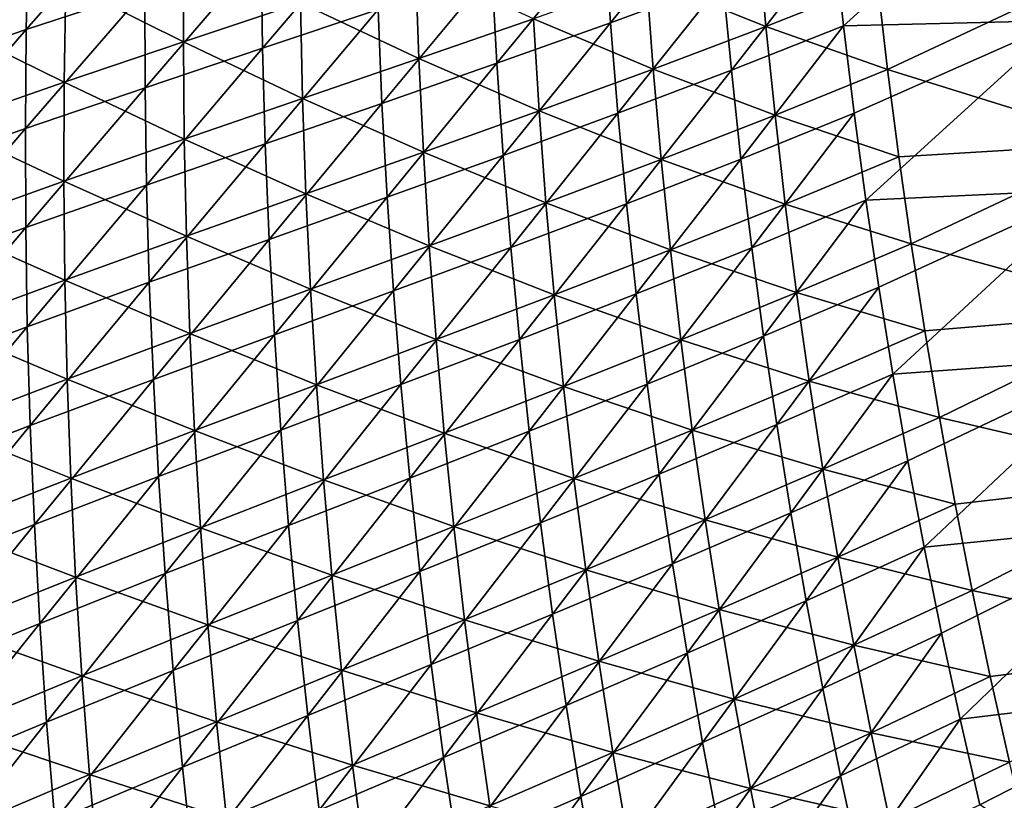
# Model space of a CAD drawing. Header units: metres. Extents: x -1 to 1402, y -1402 to 1.
# Tile 116 of 256: x 129 to 200, y -846 to -789. Entities that reach past the tile are written whole.
import ezdxf

# ---------------------------------------------------------------- set-up
doc = ezdxf.new("R2010")
doc.units = ezdxf.units.M

msp = doc.modelspace()

# ---------------------------------------------------------------- linework, layer by layer
at = {"layer": 'None0'}
for points in [[(187.415466, -783.318481, -422.86795), (202.206619, -776.933655, -476.078735), (188.103165, -789.648315, -422.851593)], [(202.206619, -776.933655, -476.078735), (204.003128, -789.283447, -476.329742), (188.103165, -789.648315, -422.851593)], [(137.648224, -780.059814, -253.864624), (137.577515, -787.099365, -253.835327), (129.014542, -789.927002, -225.915344)], [(137.648224, -780.059814, -253.864624), (129.014542, -789.927002, -225.915344), (129.175293, -782.763, -225.944077)], [(171.258469, -789.436157, -366.192841), (170.808167, -782.879761, -366.21582), (178.848373, -779.986389, -394.522034)], [(178.848373, -779.986389, -394.522034), (179.378571, -786.432007, -394.501923), (171.258469, -789.436157, -366.192841)], [(146.091431, -791.283997, -281.794312), (145.983765, -784.368469, -281.822968), (154.251007, -781.690552, -309.88208)], [(154.251007, -781.690552, -309.88208), (154.446487, -788.485229, -309.854584), (146.091431, -791.283997, -281.794312)], [(131.87645, -786.574524, -225.027679), (123.476158, -782.221619, -197.205765), (123.1763, -789.502563, -197.166321)], [(129.175293, -782.763, -225.944077), (120.279823, -792.894043, -198.068146), (120.529976, -785.603699, -198.095413)], [(129.175293, -782.763, -225.944077), (129.014542, -789.927002, -225.915344), (120.279823, -792.894043, -198.068146)], [(170.808167, -782.879761, -366.21582), (163.047089, -792.369873, -337.967773), (162.679489, -785.698425, -337.993134)], [(163.047089, -792.369873, -337.967773), (170.808167, -782.879761, -366.21582), (171.258469, -789.436157, -366.192841)], [(131.87645, -786.574524, -225.027679), (140.376343, -790.816895, -252.923218), (140.404694, -783.783813, -252.964325)], [(140.404694, -783.783813, -252.964325), (140.376343, -790.816895, -252.923218), (148.838104, -787.99707, -280.9328)], [(182.49469, -789.699036, -393.582458), (181.923737, -783.262512, -393.612823), (173.850815, -786.237732, -365.340637)], [(187.415466, -783.318481, -422.86795), (179.991486, -792.868652, -394.481934), (179.378571, -786.432007, -394.501923)], [(187.415466, -783.318481, -422.86795), (188.103165, -789.648315, -422.851593), (179.991486, -792.868652, -394.481934)], [(190.561569, -786.503601, -421.918274), (181.923737, -783.262512, -393.612823), (182.49469, -789.699036, -393.582458)], [(137.596664, -794.138306, -253.806305), (137.577515, -787.099365, -253.835327), (145.983765, -784.368469, -281.822968)], [(137.596664, -794.138306, -253.806305), (145.983765, -784.368469, -281.822968), (146.091431, -791.283997, -281.794312)], [(157.397247, -792.017517, -308.974091), (157.159714, -785.230164, -309.013367), (148.838104, -787.99707, -280.9328)], [(165.679886, -789.142151, -337.125275), (157.159714, -785.230164, -309.013367), (157.397247, -792.017517, -308.974091)], [(162.679489, -785.698425, -337.993134), (154.729248, -795.275513, -309.827393), (154.446487, -788.485229, -309.854584)], [(162.679489, -785.698425, -337.993134), (163.047089, -792.369873, -337.967773), (154.729248, -795.275513, -309.827393)], [(206.360428, -785.720032, -475.41449), (190.561569, -786.503601, -421.918274), (191.290421, -792.824036, -421.8927)], [(208.410187, -798.138, -475.644775), (206.360428, -785.720032, -475.41449), (191.290421, -792.824036, -421.8927)], [(131.75882, -793.732727, -224.987076), (131.87645, -786.574524, -225.027679), (123.1763, -789.502563, -197.166321)], [(140.376343, -790.816895, -252.923218), (131.87645, -786.574524, -225.027679), (131.75882, -793.732727, -224.987076)], [(174.342712, -792.785767, -365.306549), (173.850815, -786.237732, -365.340637), (165.679886, -789.142151, -337.125275)], [(179.378571, -786.432007, -394.501923), (171.793152, -795.984619, -366.170105), (171.258469, -789.436157, -366.192841)], [(179.378571, -786.432007, -394.501923), (179.991486, -792.868652, -394.481934), (171.793152, -795.984619, -366.170105)], [(182.49469, -789.699036, -393.582458), (173.850815, -786.237732, -365.340637), (174.342712, -792.785767, -365.306549)], [(191.290421, -792.824036, -421.8927), (190.561569, -786.503601, -421.918274), (182.49469, -789.699036, -393.582458)], [(137.577515, -787.099365, -253.835327), (128.945145, -797.091736, -225.886871), (129.014542, -789.927002, -225.915344)], [(128.945145, -797.091736, -225.886871), (137.577515, -787.099365, -253.835327), (137.596664, -794.138306, -253.806305)], [(140.376343, -790.816895, -252.923218), (148.988693, -794.906006, -280.892334), (148.838104, -787.99707, -280.9328)], [(148.838104, -787.99707, -280.9328), (148.988693, -794.906006, -280.892334), (157.397247, -792.017517, -308.974091)], [(154.446487, -788.485229, -309.854584), (146.287964, -798.196289, -281.76593), (146.091431, -791.283997, -281.794312)], [(154.446487, -788.485229, -309.854584), (154.729248, -795.275513, -309.827393), (146.287964, -798.196289, -281.76593)], [(123.1763, -789.502563, -197.166321), (122.970024, -796.78772, -197.127121), (131.75882, -793.732727, -224.987076)], [(166.089981, -795.80603, -337.088318), (165.679886, -789.142151, -337.125275), (157.397247, -792.017517, -308.974091)], [(163.500732, -799.034485, -337.942688), (163.047089, -792.369873, -337.967773), (171.258469, -789.436157, -366.192841)], [(171.258469, -789.436157, -366.192841), (171.793152, -795.984619, -366.170105), (163.500732, -799.034485, -337.942688)], [(174.342712, -792.785767, -365.306549), (165.679886, -789.142151, -337.125275), (166.089981, -795.80603, -337.088318)], [(188.103165, -789.648315, -422.851593), (204.003128, -789.283447, -476.329742), (188.871948, -795.967346, -422.835266)], [(204.003128, -789.283447, -476.329742), (189.721924, -802.274414, -422.819031), (188.871948, -795.967346, -422.835266)], [(204.003128, -789.283447, -476.329742), (206.105118, -801.499695, -476.572937), (189.721924, -802.274414, -422.819031)], [(129.014542, -789.927002, -225.915344), (128.945145, -797.091736, -225.886871), (120.122536, -800.18634, -198.041138)], [(129.014542, -789.927002, -225.915344), (120.122536, -800.18634, -198.041138), (120.279823, -792.894043, -198.068146)], [(183.149658, -796.127014, -393.552368), (182.49469, -789.699036, -393.582458), (174.342712, -792.785767, -365.306549)], [(188.103165, -789.648315, -422.851593), (180.687241, -799.295227, -394.462128), (179.991486, -792.868652, -394.481934)], [(180.687241, -799.295227, -394.462128), (188.103165, -789.648315, -422.851593), (188.871948, -795.967346, -422.835266)], [(191.290421, -792.824036, -421.8927), (182.49469, -789.699036, -393.582458), (183.149658, -796.127014, -393.552368)], [(140.43927, -797.850159, -252.882385), (140.376343, -790.816895, -252.923218), (131.75882, -793.732727, -224.987076)], [(148.988693, -794.906006, -280.892334), (140.376343, -790.816895, -252.923218), (140.43927, -797.850159, -252.882385)], [(137.706253, -801.175415, -253.777557), (137.596664, -794.138306, -253.806305), (146.091431, -791.283997, -281.794312)], [(146.091431, -791.283997, -281.794312), (146.287964, -798.196289, -281.76593), (137.706253, -801.175415, -253.777557)], [(148.988693, -794.906006, -280.892334), (157.72345, -798.801147, -308.93515), (157.397247, -792.017517, -308.974091)], [(163.047089, -792.369873, -337.967773), (155.099731, -802.06012, -309.800507), (154.729248, -795.275513, -309.827393)], [(155.099731, -802.06012, -309.800507), (163.047089, -792.369873, -337.967773), (163.500732, -799.034485, -337.942688)], [(157.397247, -792.017517, -308.974091), (157.72345, -798.801147, -308.93515), (166.089981, -795.80603, -337.088318)], [(174.920334, -799.326294, -365.272736), (174.342712, -792.785767, -365.306549), (166.089981, -795.80603, -337.088318)], [(179.991486, -792.868652, -394.481934), (172.41243, -802.523926, -366.147583), (171.793152, -795.984619, -366.170105)], [(179.991486, -792.868652, -394.481934), (180.687241, -799.295227, -394.462128), (172.41243, -802.523926, -366.147583)], [(183.149658, -796.127014, -393.552368), (174.342712, -792.785767, -365.306549), (174.920334, -799.326294, -365.272736)], [(192.10173, -799.133972, -421.867401), (191.290421, -792.824036, -421.8927), (183.149658, -796.127014, -393.552368)], [(208.410187, -798.138, -475.644775), (191.290421, -792.824036, -421.8927), (192.10173, -799.133972, -421.867401)], [(122.970024, -796.78772, -197.127121), (131.734039, -800.892578, -224.946747), (131.75882, -793.732727, -224.987076)], [(131.75882, -793.732727, -224.987076), (131.734039, -800.892578, -224.946747), (140.43927, -797.850159, -252.882385)], [(128.967789, -804.255859, -225.858658), (128.945145, -797.091736, -225.886871), (137.596664, -794.138306, -253.806305)], [(128.967789, -804.255859, -225.858658), (137.596664, -794.138306, -253.806305), (137.706253, -801.175415, -253.777557)], [(149.229584, -801.812622, -280.852173), (148.988693, -794.906006, -280.892334), (140.43927, -797.850159, -252.882385)], [(157.72345, -798.801147, -308.93515), (148.988693, -794.906006, -280.892334), (149.229584, -801.812622, -280.852173)], [(154.729248, -795.275513, -309.827393), (146.573868, -805.104187, -281.737854), (146.287964, -798.196289, -281.76593)], [(154.729248, -795.275513, -309.827393), (155.099731, -802.06012, -309.800507), (146.573868, -805.104187, -281.737854)], [(157.72345, -798.801147, -308.93515), (166.587494, -802.463745, -337.051697), (166.089981, -795.80603, -337.088318)], [(166.089981, -795.80603, -337.088318), (166.587494, -802.463745, -337.051697), (174.920334, -799.326294, -365.272736)], [(171.793152, -795.984619, -366.170105), (164.040726, -805.69104, -337.917908), (163.500732, -799.034485, -337.942688)], [(171.793152, -795.984619, -366.170105), (172.41243, -802.523926, -366.147583), (164.040726, -805.69104, -337.917908)], [(183.88884, -802.545349, -393.522583), (183.149658, -796.127014, -393.552368), (174.920334, -799.326294, -365.272736)], [(181.466003, -805.710693, -394.442474), (180.687241, -799.295227, -394.462128), (188.871948, -795.967346, -422.835266)], [(188.871948, -795.967346, -422.835266), (189.721924, -802.274414, -422.819031), (181.466003, -805.710693, -394.442474)], [(192.10173, -799.133972, -421.867401), (183.149658, -796.127014, -393.552368), (183.88884, -802.545349, -393.522583)], [(128.945145, -797.091736, -225.886871), (120.058891, -807.479187, -198.014374), (120.122536, -800.18634, -198.041138)], [(120.058891, -807.479187, -198.014374), (128.945145, -797.091736, -225.886871), (128.967789, -804.255859, -225.858658)], [(122.970024, -796.78772, -197.127121), (122.858162, -804.075989, -197.088165), (131.734039, -800.892578, -224.946747)], [(131.734039, -800.892578, -224.946747), (140.594131, -804.882568, -252.841858), (140.43927, -797.850159, -252.882385)], [(140.43927, -797.850159, -252.882385), (140.594131, -804.882568, -252.841858), (149.229584, -801.812622, -280.852173)], [(146.287964, -798.196289, -281.76593), (137.906876, -808.209351, -253.7491), (137.706253, -801.175415, -253.777557)], [(146.287964, -798.196289, -281.76593), (146.573868, -805.104187, -281.737854), (137.906876, -808.209351, -253.7491)], [(192.995575, -805.432373, -421.842377), (208.410187, -798.138, -475.644775), (192.10173, -799.133972, -421.867401)], [(210.749802, -810.313538, -475.865356), (208.410187, -798.138, -475.644775), (192.995575, -805.432373, -421.842377)], [(158.138779, -805.579895, -308.896484), (157.72345, -798.801147, -308.93515), (149.229584, -801.812622, -280.852173)], [(155.558319, -808.83783, -309.773895), (155.099731, -802.06012, -309.800507), (163.500732, -799.034485, -337.942688)], [(163.500732, -799.034485, -337.942688), (164.040726, -805.69104, -337.917908), (155.558319, -808.83783, -309.773895)], [(166.587494, -802.463745, -337.051697), (157.72345, -798.801147, -308.93515), (158.138779, -805.579895, -308.896484)], [(166.587494, -802.463745, -337.051697), (175.583954, -805.858398, -365.239227), (174.920334, -799.326294, -365.272736)], [(180.687241, -799.295227, -394.462128), (173.116562, -809.052979, -366.125336), (172.41243, -802.523926, -366.147583)], [(173.116562, -809.052979, -366.125336), (180.687241, -799.295227, -394.462128), (181.466003, -805.710693, -394.442474)], [(174.920334, -799.326294, -365.272736), (175.583954, -805.858398, -365.239227), (183.88884, -802.545349, -393.522583)], [(192.995575, -805.432373, -421.842377), (192.10173, -799.133972, -421.867401), (183.88884, -802.545349, -393.522583)], [(122.858162, -804.075989, -197.088165), (131.802841, -808.052979, -224.906693), (131.734039, -800.892578, -224.946747)], [(131.734039, -800.892578, -224.946747), (131.802841, -808.052979, -224.906693), (140.594131, -804.882568, -252.841858)], [(129.08313, -811.41803, -225.830734), (128.967789, -804.255859, -225.858658), (137.706253, -801.175415, -253.777557)], [(137.706253, -801.175415, -253.777557), (137.906876, -808.209351, -253.7491), (129.08313, -811.41803, -225.830734)], [(206.105118, -801.499695, -476.572937), (190.653137, -808.568481, -422.802887), (189.721924, -802.274414, -422.819031)], [(190.653137, -808.568481, -422.802887), (206.105118, -801.499695, -476.572937), (191.665649, -814.848633, -422.786804)], [(191.665649, -814.848633, -422.786804), (206.105118, -801.499695, -476.572937), (208.514389, -813.617859, -476.808502)], [(140.594131, -804.882568, -252.841858), (149.56134, -808.71582, -280.812317), (149.229584, -801.812622, -280.852173)], [(155.099731, -802.06012, -309.800507), (146.949631, -812.006348, -281.710083), (146.573868, -805.104187, -281.737854)], [(146.949631, -812.006348, -281.710083), (155.099731, -802.06012, -309.800507), (155.558319, -808.83783, -309.773895)], [(149.229584, -801.812622, -280.852173), (149.56134, -808.71582, -280.812317), (158.138779, -805.579895, -308.896484)], [(189.721924, -802.274414, -422.819031), (182.327896, -812.113892, -394.423004), (181.466003, -805.710693, -394.442474)], [(189.721924, -802.274414, -422.819031), (190.653137, -808.568481, -422.802887), (182.327896, -812.113892, -394.423004)], [(167.172806, -809.114136, -337.01535), (166.587494, -802.463745, -337.051697), (158.138779, -805.579895, -308.896484)], [(172.41243, -802.523926, -366.147583), (164.667389, -812.338379, -337.893433), (164.040726, -805.69104, -337.917908)], [(172.41243, -802.523926, -366.147583), (173.116562, -809.052979, -366.125336), (164.667389, -812.338379, -337.893433)], [(175.583954, -805.858398, -365.239227), (166.587494, -802.463745, -337.051697), (167.172806, -809.114136, -337.01535)], [(175.583954, -805.858398, -365.239227), (184.712402, -808.953125, -393.493073), (183.88884, -802.545349, -393.522583)], [(183.88884, -802.545349, -393.522583), (184.712402, -808.953125, -393.493073), (192.995575, -805.432373, -421.842377)], [(120.089645, -814.771179, -197.987885), (120.058891, -807.479187, -198.014374), (128.967789, -804.255859, -225.858658)], [(120.089645, -814.771179, -197.987885), (128.967789, -804.255859, -225.858658), (129.08313, -811.41803, -225.830734)], [(122.858162, -804.075989, -197.088165), (122.841568, -811.366089, -197.049469), (131.802841, -808.052979, -224.906693)], [(131.802841, -808.052979, -224.906693), (140.841583, -811.912964, -252.801651), (140.594131, -804.882568, -252.841858)], [(146.573868, -805.104187, -281.737854), (138.199112, -815.23877, -253.720947), (137.906876, -808.209351, -253.7491)], [(146.573868, -805.104187, -281.737854), (146.949631, -812.006348, -281.710083), (138.199112, -815.23877, -253.720947)], [(140.594131, -804.882568, -252.841858), (140.841583, -811.912964, -252.801651), (149.56134, -808.71582, -280.812317)], [(149.56134, -808.71582, -280.812317), (158.643723, -812.352722, -308.858185), (158.138779, -805.579895, -308.896484)], [(164.040726, -805.69104, -337.917908), (156.105392, -815.607422, -309.74765), (155.558319, -808.83783, -309.773895)], [(164.040726, -805.69104, -337.917908), (164.667389, -812.338379, -337.893433), (156.105392, -815.607422, -309.74765)], [(158.138779, -805.579895, -308.896484), (158.643723, -812.352722, -308.858185), (167.172806, -809.114136, -337.01535)], [(176.333817, -812.380859, -365.206055), (175.583954, -805.858398, -365.239227), (167.172806, -809.114136, -337.01535)], [(173.905731, -815.57074, -366.103333), (173.116562, -809.052979, -366.125336), (181.466003, -805.710693, -394.442474)], [(181.466003, -805.710693, -394.442474), (182.327896, -812.113892, -394.423004), (173.905731, -815.57074, -366.103333)], [(184.712402, -808.953125, -393.493073), (175.583954, -805.858398, -365.239227), (176.333817, -812.380859, -365.206055)], [(184.712402, -808.953125, -393.493073), (193.972046, -811.718323, -421.817627), (192.995575, -805.432373, -421.842377)], [(193.972046, -811.718323, -421.817627), (210.749802, -810.313538, -475.865356), (192.995575, -805.432373, -421.842377)], [(122.841568, -811.366089, -197.049469), (131.965988, -815.212769, -224.866959), (131.802841, -808.052979, -224.906693)], [(131.802841, -808.052979, -224.906693), (131.965988, -815.212769, -224.866959), (140.841583, -811.912964, -252.801651)], [(137.906876, -808.209351, -253.7491), (129.291855, -818.576782, -225.803116), (129.08313, -811.41803, -225.830734)], [(137.906876, -808.209351, -253.7491), (138.199112, -815.23877, -253.720947), (129.291855, -818.576782, -225.803116)], [(140.841583, -811.912964, -252.801651), (149.984512, -815.614441, -280.772827), (149.56134, -808.71582, -280.812317)], [(149.56134, -808.71582, -280.812317), (149.984512, -815.614441, -280.772827), (158.643723, -812.352722, -308.858185)], [(182.327896, -812.113892, -394.423004), (190.653137, -808.568481, -422.802887), (183.273087, -818.503784, -394.403717)], [(183.273087, -818.503784, -394.403717), (190.653137, -808.568481, -422.802887), (191.665649, -814.848633, -422.786804)], [(147.415726, -818.901611, -281.682648), (146.949631, -812.006348, -281.710083), (155.558319, -808.83783, -309.773895)], [(155.558319, -808.83783, -309.773895), (156.105392, -815.607422, -309.74765), (147.415726, -818.901611, -281.682648)], [(158.643723, -812.352722, -308.858185), (167.846252, -815.756165, -336.979401), (167.172806, -809.114136, -337.01535)], [(173.116562, -809.052979, -366.125336), (165.381027, -818.975342, -337.869263), (164.667389, -812.338379, -337.893433)], [(173.905731, -815.57074, -366.103333), (165.381027, -818.975342, -337.869263), (173.116562, -809.052979, -366.125336)], [(167.172806, -809.114136, -337.01535), (167.846252, -815.756165, -336.979401), (176.333817, -812.380859, -365.206055)], [(185.620514, -815.349182, -393.463898), (184.712402, -808.953125, -393.493073), (176.333817, -812.380859, -365.206055)], [(193.972046, -811.718323, -421.817627), (184.712402, -808.953125, -393.493073), (185.620514, -815.349182, -393.463898)], [(210.749802, -810.313538, -475.865356), (193.972046, -811.718323, -421.817627), (195.031235, -817.990723, -421.793152)], [(213.373703, -822.283325, -476.076569), (210.749802, -810.313538, -475.865356), (195.031235, -817.990723, -421.793152)], [(120.215569, -822.060852, -197.961685), (120.089645, -814.771179, -197.987885), (129.08313, -811.41803, -225.830734)], [(129.08313, -811.41803, -225.830734), (129.291855, -818.576782, -225.803116), (120.215569, -822.060852, -197.961685)], [(122.841568, -811.366089, -197.049469), (122.921082, -818.656799, -197.011063), (131.965988, -815.212769, -224.866959)], [(131.965988, -815.212769, -224.866959), (141.182297, -818.940125, -252.761765), (140.841583, -811.912964, -252.801651)], [(146.949631, -812.006348, -281.710083), (138.583542, -822.262329, -253.693115), (138.199112, -815.23877, -253.720947)], [(138.583542, -822.262329, -253.693115), (146.949631, -812.006348, -281.710083), (147.415726, -818.901611, -281.682648)], [(140.841583, -811.912964, -252.801651), (141.182297, -818.940125, -252.761765), (149.984512, -815.614441, -280.772827)], [(173.905731, -815.57074, -366.103333), (182.327896, -812.113892, -394.423004), (174.780182, -822.075989, -366.081635)], [(174.780182, -822.075989, -366.081635), (182.327896, -812.113892, -394.423004), (183.273087, -818.503784, -394.403717)], [(195.031235, -817.990723, -421.793152), (193.972046, -811.718323, -421.817627), (185.620514, -815.349182, -393.463898)], [(149.984512, -815.614441, -280.772827), (159.238693, -819.118408, -308.820221), (158.643723, -812.352722, -308.858185)], [(164.667389, -812.338379, -337.893433), (156.741379, -822.367737, -309.721741), (156.105392, -815.607422, -309.74765)], [(164.667389, -812.338379, -337.893433), (165.381027, -818.975342, -337.869263), (156.741379, -822.367737, -309.721741)], [(158.643723, -812.352722, -308.858185), (159.238693, -819.118408, -308.820221), (167.846252, -815.756165, -336.979401)], [(167.846252, -815.756165, -336.979401), (177.170181, -818.8927, -365.173187), (176.333817, -812.380859, -365.206055)], [(176.333817, -812.380859, -365.206055), (177.170181, -818.8927, -365.173187), (185.620514, -815.349182, -393.463898)], [(208.514389, -813.617859, -476.808502), (192.759552, -821.113647, -422.770844), (191.665649, -814.848633, -422.786804)], [(193.934891, -827.362549, -422.754974), (192.759552, -821.113647, -422.770844), (208.514389, -813.617859, -476.808502)], [(211.224426, -825.619995, -477.035614), (193.934891, -827.362549, -422.754974), (208.514389, -813.617859, -476.808502)], [(191.665649, -814.848633, -422.786804), (184.301682, -824.879272, -394.384613), (183.273087, -818.503784, -394.403717)], [(192.759552, -821.113647, -422.770844), (184.301682, -824.879272, -394.384613), (191.665649, -814.848633, -422.786804)], [(122.921082, -818.656799, -197.011063), (132.224228, -822.370667, -224.827545), (131.965988, -815.212769, -224.866959)], [(138.199112, -815.23877, -253.720947), (129.59465, -825.730835, -225.775787), (129.291855, -818.576782, -225.803116)], [(138.199112, -815.23877, -253.720947), (138.583542, -822.262329, -253.693115), (129.59465, -825.730835, -225.775787)], [(131.965988, -815.212769, -224.866959), (132.224228, -822.370667, -224.827545), (141.182297, -818.940125, -252.761765)], [(141.182297, -818.940125, -252.761765), (150.499634, -822.507263, -280.733673), (149.984512, -815.614441, -280.772827)], [(156.105392, -815.607422, -309.74765), (147.972672, -825.788574, -281.655548), (147.415726, -818.901611, -281.682648)], [(156.105392, -815.607422, -309.74765), (156.741379, -822.367737, -309.721741), (147.972672, -825.788574, -281.655548)], [(149.984512, -815.614441, -280.772827), (150.499634, -822.507263, -280.733673), (159.238693, -819.118408, -308.820221)], [(159.238693, -819.118408, -308.820221), (168.60817, -822.388672, -336.943787), (167.846252, -815.756165, -336.979401)], [(165.381027, -818.975342, -337.869263), (173.905731, -815.57074, -366.103333), (166.181961, -825.60083, -337.845428)], [(166.181961, -825.60083, -337.845428), (173.905731, -815.57074, -366.103333), (174.780182, -822.075989, -366.081635)], [(167.846252, -815.756165, -336.979401), (168.60817, -822.388672, -336.943787), (177.170181, -818.8927, -365.173187)], [(177.170181, -818.8927, -365.173187), (186.613358, -821.732544, -393.435059), (185.620514, -815.349182, -393.463898)], [(185.620514, -815.349182, -393.463898), (186.613358, -821.732544, -393.435059), (195.031235, -817.990723, -421.793152)], [(186.613358, -821.732544, -393.435059), (196.173233, -824.248718, -421.769043), (195.031235, -817.990723, -421.793152)], [(195.031235, -817.990723, -421.793152), (196.173233, -824.248718, -421.769043), (213.373703, -822.283325, -476.076569)], [(129.291855, -818.576782, -225.803116), (120.437431, -829.346863, -197.93576), (120.215569, -822.060852, -197.961685)], [(129.291855, -818.576782, -225.803116), (129.59465, -825.730835, -225.775787), (120.437431, -829.346863, -197.93576)], [(122.921082, -818.656799, -197.011063), (123.097527, -825.94696, -196.972961), (132.224228, -822.370667, -224.827545)], [(183.273087, -818.503784, -394.403717), (175.740128, -828.567627, -366.060181), (174.780182, -822.075989, -366.081635)], [(184.301682, -824.879272, -394.384613), (175.740128, -828.567627, -366.060181), (183.273087, -818.503784, -394.403717)], [(132.224228, -822.370667, -224.827545), (141.616867, -825.96283, -252.722244), (141.182297, -818.940125, -252.761765)], [(139.06076, -829.278809, -253.665619), (138.583542, -822.262329, -253.693115), (147.415726, -818.901611, -281.682648)], [(147.415726, -818.901611, -281.682648), (147.972672, -825.788574, -281.655548), (139.06076, -829.278809, -253.665619)], [(141.182297, -818.940125, -252.761765), (141.616867, -825.96283, -252.722244), (150.499634, -822.507263, -280.733673)], [(150.499634, -822.507263, -280.733673), (159.924133, -825.875793, -308.782654), (159.238693, -819.118408, -308.820221)], [(156.741379, -822.367737, -309.721741), (165.381027, -818.975342, -337.869263), (157.466675, -829.117493, -309.696167)], [(157.466675, -829.117493, -309.696167), (165.381027, -818.975342, -337.869263), (166.181961, -825.60083, -337.845428)], [(159.238693, -819.118408, -308.820221), (159.924133, -825.875793, -308.782654), (168.60817, -822.388672, -336.943787)], [(168.60817, -822.388672, -336.943787), (178.093292, -825.392761, -365.140717), (177.170181, -818.8927, -365.173187)], [(177.170181, -818.8927, -365.173187), (178.093292, -825.392761, -365.140717), (186.613358, -821.732544, -393.435059)], [(185.413849, -831.239258, -394.365723), (184.301682, -824.879272, -394.384613), (192.759552, -821.113647, -422.770844)], [(185.413849, -831.239258, -394.365723), (192.759552, -821.113647, -422.770844), (193.934891, -827.362549, -422.754974)], [(138.583542, -822.262329, -253.693115), (129.992188, -832.878784, -225.748795), (129.59465, -825.730835, -225.775787)], [(139.06076, -829.278809, -253.665619), (129.992188, -832.878784, -225.748795), (138.583542, -822.262329, -253.693115)], [(174.780182, -822.075989, -366.081635), (167.07048, -832.213501, -337.82193), (166.181961, -825.60083, -337.845428)], [(175.740128, -828.567627, -366.060181), (167.07048, -832.213501, -337.82193), (174.780182, -822.075989, -366.081635)], [(178.093292, -825.392761, -365.140717), (187.691071, -828.102173, -393.406555), (186.613358, -821.732544, -393.435059)], [(186.613358, -821.732544, -393.435059), (187.691071, -828.102173, -393.406555), (196.173233, -824.248718, -421.769043)], [(196.173233, -824.248718, -421.769043), (197.398148, -830.49115, -421.745209), (213.373703, -822.283325, -476.076569)], [(213.373703, -822.283325, -476.076569), (197.398148, -830.49115, -421.745209), (216.38855, -834.49707, -476.285645)], [(123.097527, -825.94696, -196.972961), (132.578247, -829.52533, -224.788467), (132.224228, -822.370667, -224.827545)], [(132.224228, -822.370667, -224.827545), (132.578247, -829.52533, -224.788467), (141.616867, -825.96283, -252.722244)], [(141.616867, -825.96283, -252.722244), (151.107208, -829.393005, -280.694916), (150.499634, -822.507263, -280.733673)], [(147.972672, -825.788574, -281.655548), (156.741379, -822.367737, -309.721741), (148.620941, -832.666138, -281.628815)], [(148.620941, -832.666138, -281.628815), (156.741379, -822.367737, -309.721741), (157.466675, -829.117493, -309.696167)], [(150.499634, -822.507263, -280.733673), (151.107208, -829.393005, -280.694916), (159.924133, -825.875793, -308.782654)], [(159.924133, -825.875793, -308.782654), (169.458893, -829.010559, -336.908539), (168.60817, -822.388672, -336.943787)], [(168.60817, -822.388672, -336.943787), (169.458893, -829.010559, -336.908539), (178.093292, -825.392761, -365.140717)], [(187.691071, -828.102173, -393.406555), (197.398148, -830.49115, -421.745209), (196.173233, -824.248718, -421.769043)], [(176.785812, -835.044495, -366.039032), (175.740128, -828.567627, -366.060181), (184.301682, -824.879272, -394.384613)], [(176.785812, -835.044495, -366.039032), (184.301682, -824.879272, -394.384613), (185.413849, -831.239258, -394.365723)], [(129.59465, -825.730835, -225.775787), (120.755997, -836.627686, -197.910156), (120.437431, -829.346863, -197.93576)], [(129.59465, -825.730835, -225.775787), (129.992188, -832.878784, -225.748795), (120.755997, -836.627686, -197.910156)], [(139.06076, -829.278809, -253.665619), (147.972672, -825.788574, -281.655548), (139.631348, -836.286804, -253.638458)], [(139.631348, -836.286804, -253.638458), (147.972672, -825.788574, -281.655548), (148.620941, -832.666138, -281.628815)], [(166.181961, -825.60083, -337.845428), (158.281677, -835.85553, -309.670929), (157.466675, -829.117493, -309.696167)], [(167.07048, -832.213501, -337.82193), (158.281677, -835.85553, -309.670929), (166.181961, -825.60083, -337.845428)], [(169.458893, -829.010559, -336.908539), (179.103409, -831.880066, -365.108612), (178.093292, -825.392761, -365.140717)], [(178.093292, -825.392761, -365.140717), (179.103409, -831.880066, -365.108612), (187.691071, -828.102173, -393.406555)], [(195.191742, -833.594299, -422.739227), (193.934891, -827.362549, -422.754974), (211.224426, -825.619995, -477.035614)], [(196.530197, -839.8078, -422.723572), (195.191742, -833.594299, -422.739227), (211.224426, -825.619995, -477.035614)], [(211.224426, -825.619995, -477.035614), (214.272018, -837.655518, -477.2565), (196.530197, -839.8078, -422.723572)], [(123.097527, -825.94696, -196.972961), (123.371704, -833.235046, -196.935196), (132.578247, -829.52533, -224.788467)], [(132.578247, -829.52533, -224.788467), (142.14592, -832.979675, -252.683105), (141.616867, -825.96283, -252.722244)], [(141.616867, -825.96283, -252.722244), (142.14592, -832.979675, -252.683105), (151.107208, -829.393005, -280.694916)], [(151.107208, -829.393005, -280.694916), (160.700439, -832.623657, -308.745483), (159.924133, -825.875793, -308.782654)], [(159.924133, -825.875793, -308.782654), (160.700439, -832.623657, -308.745483), (169.458893, -829.010559, -336.908539)], [(186.609726, -837.582642, -394.347046), (185.413849, -831.239258, -394.365723), (193.934891, -827.362549, -422.754974)], [(186.609726, -837.582642, -394.347046), (193.934891, -827.362549, -422.754974), (195.191742, -833.594299, -422.739227)], [(168.046906, -838.812378, -337.798798), (167.07048, -832.213501, -337.82193), (175.740128, -828.567627, -366.060181)], [(168.046906, -838.812378, -337.798798), (175.740128, -828.567627, -366.060181), (176.785812, -835.044495, -366.039032)], [(179.103409, -831.880066, -365.108612), (188.853851, -834.457092, -393.378448), (187.691071, -828.102173, -393.406555)], [(187.691071, -828.102173, -393.406555), (188.853851, -834.457092, -393.378448), (197.398148, -830.49115, -421.745209)], [(129.992188, -832.878784, -225.748795), (139.06076, -829.278809, -253.665619), (130.485138, -840.019348, -225.722107)], [(130.485138, -840.019348, -225.722107), (139.06076, -829.278809, -253.665619), (139.631348, -836.286804, -253.638458)], [(142.14592, -832.979675, -252.683105), (151.807755, -836.270447, -280.656586), (151.107208, -829.393005, -280.694916)], [(157.466675, -829.117493, -309.696167), (149.361038, -839.532898, -281.602417), (148.620941, -832.666138, -281.628815)], [(158.281677, -835.85553, -309.670929), (149.361038, -839.532898, -281.602417), (157.466675, -829.117493, -309.696167)], [(151.107208, -829.393005, -280.694916), (151.807755, -836.270447, -280.656586), (160.700439, -832.623657, -308.745483)], [(160.700439, -832.623657, -308.745483), (170.398743, -835.620605, -336.873718), (169.458893, -829.010559, -336.908539)], [(169.458893, -829.010559, -336.908539), (170.398743, -835.620605, -336.873718), (179.103409, -831.880066, -365.108612)], [(123.371704, -833.235046, -196.935196), (133.028778, -836.675415, -224.749756), (132.578247, -829.52533, -224.788467)], [(132.578247, -829.52533, -224.788467), (133.028778, -836.675415, -224.749756), (142.14592, -832.979675, -252.683105)], [(188.853851, -834.457092, -393.378448), (198.706039, -836.717163, -421.721741), (197.398148, -830.49115, -421.745209)], [(197.398148, -830.49115, -421.745209), (198.706039, -836.717163, -421.721741), (216.38855, -834.49707, -476.285645)], [(177.917435, -841.505493, -366.018188), (176.785812, -835.044495, -366.039032), (185.413849, -831.239258, -394.365723)], [(177.917435, -841.505493, -366.018188), (185.413849, -831.239258, -394.365723), (186.609726, -837.582642, -394.347046)], [(159.186768, -842.580566, -309.646088), (158.281677, -835.85553, -309.670929), (167.07048, -832.213501, -337.82193)], [(159.186768, -842.580566, -309.646088), (167.07048, -832.213501, -337.82193), (168.046906, -838.812378, -337.798798)], [(170.398743, -835.620605, -336.873718), (180.200745, -838.353455, -365.076904), (179.103409, -831.880066, -365.108612)], [(179.103409, -831.880066, -365.108612), (180.200745, -838.353455, -365.076904), (188.853851, -834.457092, -393.378448)], [(120.755997, -836.627686, -197.910156), (129.992188, -832.878784, -225.748795), (121.172035, -843.902039, -197.884857)], [(121.172035, -843.902039, -197.884857), (129.992188, -832.878784, -225.748795), (130.485138, -840.019348, -225.722107)], [(148.620941, -832.666138, -281.628815), (140.295898, -843.285095, -253.611649), (139.631348, -836.286804, -253.638458)], [(149.361038, -839.532898, -281.602417), (140.295898, -843.285095, -253.611649), (148.620941, -832.666138, -281.628815)], [(151.807755, -836.270447, -280.656586), (161.568054, -839.360901, -308.70874), (160.700439, -832.623657, -308.745483)], [(160.700439, -832.623657, -308.745483), (161.568054, -839.360901, -308.70874), (170.398743, -835.620605, -336.873718)], [(123.371704, -833.235046, -196.935196), (123.744415, -840.519653, -196.897766), (133.028778, -836.675415, -224.749756)], [(133.028778, -836.675415, -224.749756), (142.770035, -839.989502, -252.644363), (142.14592, -832.979675, -252.683105)], [(142.14592, -832.979675, -252.683105), (142.770035, -839.989502, -252.644363), (151.807755, -836.270447, -280.656586)], [(187.889465, -843.908386, -394.328583), (186.609726, -837.582642, -394.347046), (195.191742, -833.594299, -422.739227)], [(187.889465, -843.908386, -394.328583), (195.191742, -833.594299, -422.739227), (196.530197, -839.8078, -422.723572)], [(169.111542, -845.396118, -337.77597), (168.046906, -838.812378, -337.798798), (176.785812, -835.044495, -366.039032)], [(169.111542, -845.396118, -337.77597), (176.785812, -835.044495, -366.039032), (177.917435, -841.505493, -366.018188)], [(180.200745, -838.353455, -365.076904), (190.101822, -840.796143, -393.350677), (188.853851, -834.457092, -393.378448)], [(188.853851, -834.457092, -393.378448), (190.101822, -840.796143, -393.350677), (198.706039, -836.717163, -421.721741)], [(216.38855, -834.49707, -476.285645), (198.706039, -836.717163, -421.721741), (200.097015, -842.92572, -421.698639)], [(161.568054, -839.360901, -308.70874), (171.42807, -842.217773, -336.839325), (170.398743, -835.620605, -336.873718)], [(170.398743, -835.620605, -336.873718), (171.42807, -842.217773, -336.839325), (180.200745, -838.353455, -365.076904)], [(139.631348, -836.286804, -253.638458), (131.074188, -847.151001, -225.695786), (130.485138, -840.019348, -225.722107)], [(140.295898, -843.285095, -253.611649), (131.074188, -847.151001, -225.695786), (139.631348, -836.286804, -253.638458)], [(142.770035, -839.989502, -252.644363), (152.601791, -843.138367, -280.618652), (151.807755, -836.270447, -280.656586)], [(150.193451, -846.387634, -281.576416), (149.361038, -839.532898, -281.602417), (158.281677, -835.85553, -309.670929)], [(150.193451, -846.387634, -281.576416), (158.281677, -835.85553, -309.670929), (159.186768, -842.580566, -309.646088)], [(151.807755, -836.270447, -280.656586), (152.601791, -843.138367, -280.618652), (161.568054, -839.360901, -308.70874)], [(123.744415, -840.519653, -196.897766), (133.576492, -843.81958, -224.711441), (133.028778, -836.675415, -224.749756)], [(133.028778, -836.675415, -224.749756), (133.576492, -843.81958, -224.711441), (142.770035, -839.989502, -252.644363)], [(198.706039, -836.717163, -421.721741), (190.101822, -840.796143, -393.350677), (200.097015, -842.92572, -421.698639)], [(179.135239, -847.949524, -365.99765), (177.917435, -841.505493, -366.018188), (186.609726, -837.582642, -394.347046)], [(179.135239, -847.949524, -365.99765), (186.609726, -837.582642, -394.347046), (187.889465, -843.908386, -394.328583)], [(214.272018, -837.655518, -477.2565), (197.950287, -846.002014, -422.708099), (196.530197, -839.8078, -422.723572)], [(197.950287, -846.002014, -422.708099), (214.272018, -837.655518, -477.2565), (209.715378, -853.818237, -451.121002)], [(171.42807, -842.217773, -336.839325), (181.385574, -844.81189, -365.045593), (180.200745, -838.353455, -365.076904)], [(180.200745, -838.353455, -365.076904), (181.385574, -844.81189, -365.045593), (190.101822, -840.796143, -393.350677)], [(152.601791, -843.138367, -280.618652), (162.52739, -846.086243, -308.672424), (161.568054, -839.360901, -308.70874)], [(160.182373, -849.291443, -309.621643), (159.186768, -842.580566, -309.646088), (168.046906, -838.812378, -337.798798)], [(160.182373, -849.291443, -309.621643), (168.046906, -838.812378, -337.798798), (169.111542, -845.396118, -337.77597)], [(161.568054, -839.360901, -308.70874), (162.52739, -846.086243, -308.672424), (171.42807, -842.217773, -336.839325)], [(130.485138, -840.019348, -225.722107), (121.686317, -851.168396, -197.859879), (121.172035, -843.902039, -197.884857)], [(131.074188, -847.151001, -225.695786), (121.686317, -851.168396, -197.859879), (130.485138, -840.019348, -225.722107)], [(133.576492, -843.81958, -224.711441), (143.489853, -846.990906, -252.606033), (142.770035, -839.989502, -252.644363)], [(141.054977, -850.272278, -253.585205), (140.295898, -843.285095, -253.611649), (149.361038, -839.532898, -281.602417)], [(141.054977, -850.272278, -253.585205), (149.361038, -839.532898, -281.602417), (150.193451, -846.387634, -281.576416)], [(142.770035, -839.989502, -252.644363), (143.489853, -846.990906, -252.606033), (152.601791, -843.138367, -280.618652)], [(189.253189, -850.215393, -394.310333), (187.889465, -843.908386, -394.328583), (196.530197, -839.8078, -422.723572)], [(196.530197, -839.8078, -422.723572), (197.950287, -846.002014, -422.708099), (189.253189, -850.215393, -394.310333)], [(123.744415, -840.519653, -196.897766), (124.216438, -847.799438, -196.860703), (133.576492, -843.81958, -224.711441)], [(190.101822, -840.796143, -393.350677), (181.385574, -844.81189, -365.045593), (191.435196, -847.118408, -393.323334)], [(200.097015, -842.92572, -421.698639), (190.101822, -840.796143, -393.350677), (191.435196, -847.118408, -393.323334)], [(170.264709, -851.963684, -337.75354), (169.111542, -845.396118, -337.77597), (177.917435, -841.505493, -366.018188)], [(170.264709, -851.963684, -337.75354), (177.917435, -841.505493, -366.018188), (179.135239, -847.949524, -365.99765)], [(162.52739, -846.086243, -308.672424), (172.54718, -848.800842, -336.805359), (171.42807, -842.217773, -336.839325)], [(171.42807, -842.217773, -336.839325), (172.54718, -848.800842, -336.805359), (181.385574, -844.81189, -365.045593)], [(151.118668, -853.229126, -281.550781), (150.193451, -846.387634, -281.576416), (159.186768, -842.580566, -309.646088)], [(151.118668, -853.229126, -281.550781), (159.186768, -842.580566, -309.646088), (160.182373, -849.291443, -309.621643)], [(200.097015, -842.92572, -421.698639), (191.435196, -847.118408, -393.323334), (201.571136, -849.115723, -421.675873)], [(131.759995, -854.272583, -225.6698), (131.074188, -847.151001, -225.695786), (140.295898, -843.285095, -253.611649)], [(131.759995, -854.272583, -225.6698), (140.295898, -843.285095, -253.611649), (141.054977, -850.272278, -253.585205)], [(143.489853, -846.990906, -252.606033), (153.489838, -849.995483, -280.581177), (152.601791, -843.138367, -280.618652)], [(152.601791, -843.138367, -280.618652), (153.489838, -849.995483, -280.581177), (162.52739, -846.086243, -308.672424)], [(124.216438, -847.799438, -196.860703), (134.222122, -850.956421, -224.673538), (133.576492, -843.81958, -224.711441)], [(133.576492, -843.81958, -224.711441), (134.222122, -850.956421, -224.673538), (143.489853, -846.990906, -252.606033)], [(180.439438, -854.375427, -365.977417), (179.135239, -847.949524, -365.99765), (187.889465, -843.908386, -394.328583)], [(180.439438, -854.375427, -365.977417), (187.889465, -843.908386, -394.328583), (189.253189, -850.215393, -394.310333)], [(181.385574, -844.81189, -365.045593), (172.54718, -848.800842, -336.805359), (182.658127, -851.254211, -365.01474)], [(191.435196, -847.118408, -393.323334), (181.385574, -844.81189, -365.045593), (182.658127, -851.254211, -365.01474)], [(161.268875, -855.986938, -309.597565), (160.182373, -849.291443, -309.621643), (169.111542, -845.396118, -337.77597)], [(161.268875, -855.986938, -309.597565), (169.111542, -845.396118, -337.77597), (170.264709, -851.963684, -337.75354)]]:
    msp.add_3dface(points, dxfattribs=at)

doc.saveas('drawing.dxf')
